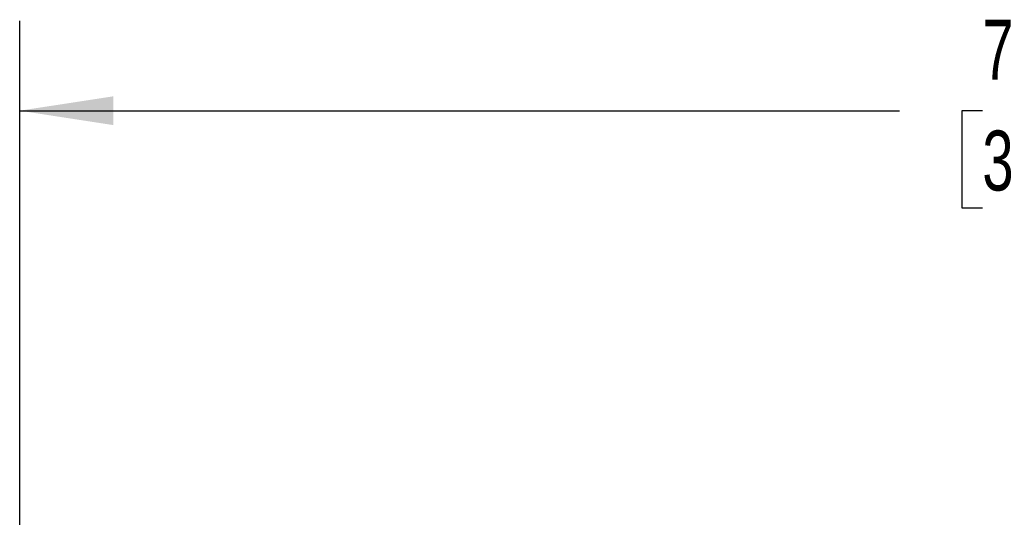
# Model space of a CAD drawing. Header units: millimetres. Extents: x 6 to 273, y 6 to 210.
# Tile 6 of 22: x 51 to 86, y 99 to 117. Entities that reach past the tile are written whole.
import ezdxf

# ---------------------------------------------------------------- set-up
doc = ezdxf.new("R2010")
doc.units = ezdxf.units.MM
doc.linetypes.add('SLD-Solid', pattern=[0])
doc.layers.add('DIMENSIONS', color=140, linetype='SLD-Solid', lineweight=25)
doc.styles.add('SLDTEXTSTYLE0', font='TXT', dxfattribs={"width": 0.7})
doc.dimstyles.new('SLDDIMSTYLE1', dxfattribs={"dimtxt": 2.158008, "dimasz": 3.302, "dimexe": 0, "dimexo": 0.0625, "dimgap": 0.539502, "dimtad": 0, "dimtih": 1, "dimtoh": 1, "dimrnd": 1e-09, "dimzin": 12, "dimdsep": 46, "dimtxsty": 'SLDTEXTSTYLE0', "dimsah": 1, "dimcen": 0.09, "dimadec": 0, "dimazin": 3, "dimtfac": 1, "dimtofl": 0, "dimtmove": 0, "dimatfit": 3, "dimfxl": 0, "dimfrac": 2, "dimtolj": 1, "dimtzin": 12, "dimarcsym": 0})

# ---------------------------------------------------------------- blocks, each defined once
blk = doc.blocks.new('_D_1')
at = {"layer": 'DIMENSIONS'}
for p, q in [((51.303, 96.896), (51.303, 116.674)), ((129.003, 96.896), (129.003, 116.674)), ((51.303, 113.499), (82.325, 113.499)), ((85.249, 113.499), (84.524, 113.499)), ((84.524, 113.499), (84.524, 110.07)), ((91.662, 113.499), (92.386, 113.499)), ((92.386, 113.499), (92.386, 110.07)), ((129.003, 113.499), (94.586, 113.499)), ((84.524, 110.07), (85.249, 110.07)), ((92.386, 110.07), (91.662, 110.07))]:
    blk.add_line(p, q, dxfattribs=at)
for points in [[(51.303, 113.499), (54.605, 112.991), (54.605, 114.007)], [(129.003, 113.499), (125.701, 114.007), (125.701, 112.991)]]:
    blk.add_solid(points, dxfattribs=at)
at = {"layer": 'DIMENSIONS', "char_height": 2.1167, "attachment_point": 1, "style": 'SLDTEXTSTYLE0'}
for s, insert in [('77.7', (85.249, 116.711)), ('3.06', (85.249, 112.798))]:
    blk.add_mtext(s, dxfattribs=dict(at, insert=insert))

msp = doc.modelspace()

# ---------------------------------------------------------------- dimensions: what is measured, and where the dimension line sits
at = {"layer": 'DIMENSIONS'}
dim = msp.add_linear_dim(base=(51.303, 113.499), p1=(129.003, 95.626), p2=(51.303, 95.626), dimstyle='SLDDIMSTYLE1', dxfattribs=at)
dim.commit()
dim.dimension.update_dxf_attribs({"geometry": '_D_1', "text_midpoint": (88.455, 113.499), "dimtype": 160})

doc.saveas('drawing.dxf')
